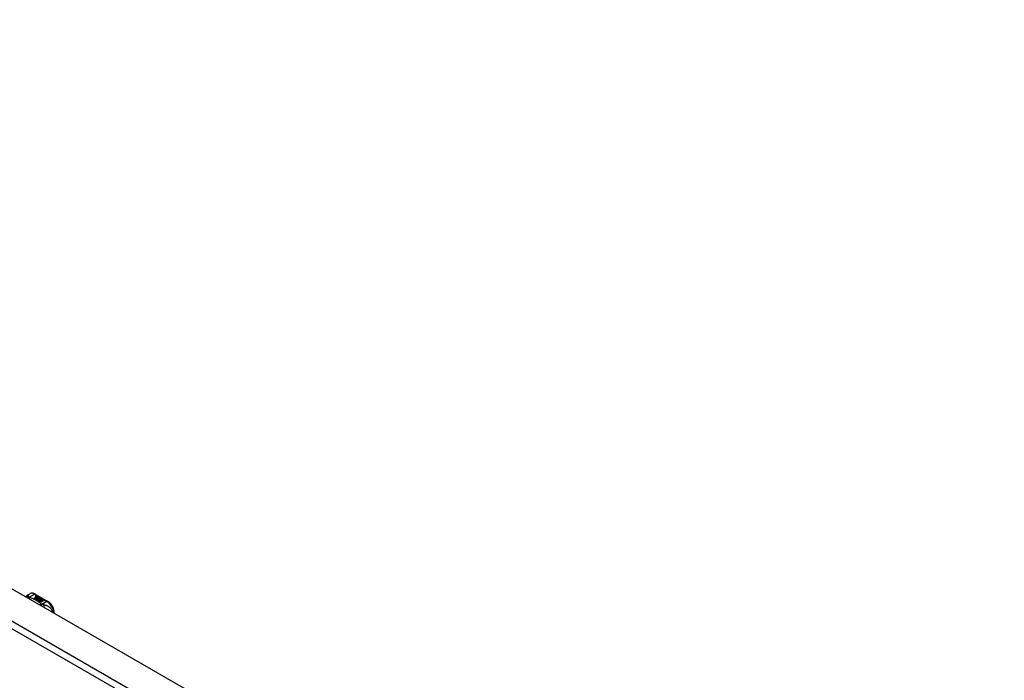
# Model space of a CAD drawing. Header units: inches. Extents: x 484 to 569.5, y 188.2 to 261.7.
# Tile 7 of 13: x 505.7 to 526.4, y 247.8 to 261.7. Entities that reach past the tile are written whole.
import ezdxf

# ---------------------------------------------------------------- set-up
doc = ezdxf.new("R2010")
doc.units = ezdxf.units.IN
doc.header["$MEASUREMENT"] = 0
doc.layers.add('Visible Edges(ANSI)', color=7, linetype='Continuous', lineweight=25)
doc.layers.add('Visible Tangent Edges(ANSI)', color=7, linetype='Continuous', lineweight=25)

msp = doc.modelspace()

# ---------------------------------------------------------------- linework, layer by layer
at = {"layer": 'Visible Edges(ANSI)'}
for p, q in [((484.708, 261.726), (526.855, 237.455)), ((505.844, 249.621), (505.885, 249.644)), ((506.002, 249.637), (506.267, 249.484)), ((505.976, 249.547), (506.014, 249.569)), ((505.99, 249.539), (505.976, 249.547)), ((506.014, 249.567), (505.978, 249.547)), ((506.028, 249.561), (505.99, 249.539)), ((505.992, 249.538), (506.03, 249.56)), ((506.006, 249.53), (505.992, 249.538)), ((506.03, 249.559), (505.994, 249.537)), ((506.004, 249.588), (506.023, 249.595)), ((506.023, 249.594), (506.004, 249.586)), ((506.049, 249.555), (506.006, 249.53)), ((506.007, 249.581), (506.007, 249.58)), ((506.008, 249.529), (506.055, 249.556)), ((506.04, 249.511), (506.008, 249.529)), ((506.029, 249.592), (506.01, 249.584)), ((506.053, 249.553), (506.01, 249.528)), ((506.014, 249.569), (506.014, 249.567)), ((506.016, 249.578), (506.016, 249.577)), ((506.016, 249.577), (506.016, 249.575)), ((506.026, 249.566), (506.022, 249.565)), ((506.022, 249.565), (506.028, 249.561)), ((506.022, 249.565), (506.022, 249.563)), ((506.027, 249.561), (506.022, 249.563)), ((506.023, 249.595), (506.029, 249.592)), ((506.023, 249.595), (506.023, 249.594)), ((506.028, 249.591), (506.023, 249.594)), ((506.023, 249.572), (506.023, 249.57)), ((506.06, 249.543), (506.023, 249.521)), ((506.023, 249.521), (506.063, 249.525)), ((506.023, 249.521), (506.023, 249.521)), ((506.063, 249.523), (506.024, 249.52)), ((506.025, 249.564), (506.03, 249.567)), ((506.031, 249.561), (506.025, 249.564)), ((506.026, 249.581), (506.039, 249.586)), ((506.039, 249.585), (506.026, 249.58)), ((506.045, 249.583), (506.026, 249.575)), ((506.026, 249.581), (506.026, 249.58)), ((506.03, 249.565), (506.027, 249.564)), ((506.03, 249.567), (506.029, 249.568)), ((506.03, 249.567), (506.03, 249.565)), ((506.03, 249.56), (506.041, 249.554)), ((506.03, 249.56), (506.03, 249.559)), ((506.041, 249.553), (506.03, 249.559)), ((506.061, 249.574), (506.031, 249.561)), ((506.034, 249.56), (506.057, 249.56)), ((506.041, 249.555), (506.034, 249.56)), ((506.057, 249.559), (506.036, 249.558)), ((506.039, 249.586), (506.045, 249.583)), ((506.039, 249.586), (506.039, 249.585)), ((506.043, 249.582), (506.039, 249.585)), ((506.058, 249.514), (506.04, 249.511)), ((506.056, 249.557), (506.041, 249.555)), ((506.041, 249.554), (506.049, 249.555)), ((506.041, 249.554), (506.041, 249.553)), ((506.046, 249.553), (506.041, 249.553)), ((506.042, 249.572), (506.055, 249.577)), ((506.055, 249.576), (506.042, 249.57)), ((506.055, 249.556), (506.05, 249.549)), ((506.05, 249.549), (506.06, 249.543)), ((506.05, 249.549), (506.05, 249.547)), ((506.059, 249.542), (506.05, 249.547)), ((506.052, 249.549), (506.057, 249.556)), ((506.06, 249.545), (506.052, 249.549)), ((506.057, 249.555), (506.053, 249.549)), ((506.054, 249.502), (506.058, 249.514)), ((506.118, 249.466), (506.054, 249.502)), ((506.055, 249.577), (506.061, 249.574)), ((506.055, 249.577), (506.055, 249.576)), ((506.059, 249.573), (506.055, 249.576)), ((506.058, 249.513), (506.055, 249.502)), ((506.057, 249.556), (506.056, 249.557)), ((506.057, 249.56), (506.064, 249.572)), ((506.064, 249.57), (506.057, 249.559)), ((506.057, 249.56), (506.057, 249.559)), ((506.057, 249.556), (506.057, 249.555)), ((506.058, 249.514), (506.058, 249.513)), ((506.066, 249.556), (506.06, 249.545)), ((506.063, 249.525), (506.067, 249.538)), ((506.067, 249.537), (506.063, 249.523)), ((506.063, 249.525), (506.063, 249.523)), ((506.064, 249.572), (506.072, 249.567)), ((506.064, 249.572), (506.064, 249.57)), ((506.071, 249.566), (506.064, 249.57)), ((506.072, 249.567), (506.066, 249.56)), ((506.066, 249.56), (506.067, 249.559)), ((506.066, 249.56), (506.066, 249.558)), ((506.067, 249.558), (506.066, 249.558)), ((506.091, 249.557), (506.066, 249.556)), ((506.067, 249.559), (506.083, 249.561)), ((506.083, 249.559), (506.067, 249.558)), ((506.067, 249.559), (506.067, 249.558)), ((506.067, 249.538), (506.067, 249.537)), ((506.079, 249.518), (506.071, 249.493)), ((506.071, 249.493), (506.086, 249.502)), ((506.071, 249.493), (506.071, 249.493)), ((506.086, 249.5), (506.072, 249.492)), ((506.075, 249.541), (506.075, 249.54)), ((506.079, 249.55), (506.079, 249.549)), ((506.079, 249.55), (506.096, 249.541)), ((506.096, 249.539), (506.079, 249.549)), ((506.102, 249.52), (506.079, 249.518)), ((506.091, 249.538), (506.08, 249.545)), ((506.083, 249.561), (506.091, 249.557)), ((506.083, 249.561), (506.083, 249.559)), ((506.088, 249.556), (506.083, 249.559)), ((506.085, 249.532), (506.083, 249.527)), ((506.083, 249.527), (506.119, 249.531)), ((506.116, 249.529), (506.083, 249.526)), ((506.083, 249.527), (506.083, 249.526)), ((506.086, 249.502), (506.133, 249.475)), ((506.086, 249.502), (506.086, 249.5)), ((506.131, 249.474), (506.086, 249.5)), ((506.088, 249.552), (506.092, 249.554)), ((506.088, 249.503), (506.103, 249.511)), ((506.135, 249.476), (506.088, 249.503)), ((506.092, 249.553), (506.09, 249.551)), ((506.103, 249.51), (506.09, 249.502)), ((506.091, 249.538), (506.091, 249.537)), ((506.092, 249.554), (506.092, 249.553)), ((506.096, 249.541), (506.096, 249.539)), ((506.098, 249.517), (506.102, 249.52)), ((506.119, 249.52), (506.098, 249.517)), ((506.1, 249.544), (506.1, 249.542)), ((506.102, 249.518), (506.1, 249.517)), ((506.102, 249.52), (506.102, 249.518)), ((506.103, 249.511), (506.15, 249.485)), ((506.103, 249.511), (506.103, 249.51)), ((506.148, 249.484), (506.103, 249.51)), ((506.105, 249.513), (506.119, 249.52)), ((506.152, 249.486), (506.105, 249.513)), ((506.119, 249.519), (506.107, 249.512)), ((506.119, 249.531), (506.113, 249.526)), ((506.113, 249.526), (506.156, 249.527)), ((506.113, 249.526), (506.113, 249.525)), ((506.146, 249.525), (506.113, 249.525)), ((506.133, 249.475), (506.118, 249.466)), ((506.119, 249.52), (506.119, 249.519)), ((506.156, 249.527), (506.121, 249.521)), ((506.121, 249.521), (506.167, 249.494)), ((506.121, 249.521), (506.121, 249.519)), ((506.166, 249.494), (506.121, 249.519)), ((506.15, 249.485), (506.135, 249.476)), ((506.167, 249.494), (506.152, 249.486)), ((506.398, 249.236), (506.398, 249.257))]:
    msp.add_line(p, q, dxfattribs=at)
at = {"layer": 'Visible Edges(ANSI)', "flags": 128}
for points in [[(506.002, 249.637), (505.988, 249.644), (505.974, 249.65), (505.959, 249.654), (505.944, 249.656), (505.929, 249.657), (505.914, 249.655), (505.899, 249.651), (505.885, 249.644)], [(505.803, 249.578), (505.811, 249.591), (505.821, 249.602), (505.832, 249.613), (505.844, 249.621)], [(506.398, 249.257), (506.397, 249.273), (506.395, 249.29), (506.392, 249.306), (506.388, 249.323), (506.382, 249.339), (506.376, 249.355), (506.369, 249.371), (506.36, 249.387), (506.351, 249.402), (506.341, 249.416), (506.33, 249.43), (506.318, 249.443), (506.306, 249.455), (506.294, 249.466), (506.281, 249.476), (506.267, 249.484)]]:
    msp.add_lwpolyline(points, dxfattribs=at)
at = {"layer": 'Visible Edges(ANSI)'}
for centre, major_axis, start_param, end_param in [((506.004, 249.582), (-0.007, 0), 5.820233, 7.062977), ((506.015, 249.579), (0.0192, 0), 2.164208, 2.67864), ((506.015, 249.577), (-0.0192, 0), 5.305801, 5.820233), ((506.004, 249.58), (-0.007, 0), 5.820233, 6.078955), ((506.01, 249.586), (-0.0164, 0), 0.779792, 1.90155), ((506.015, 249.58), (-0.0082, 0), 5.323118, 5.90879), ((506.011, 249.581), (-0.004, 0), 5.90879, 7.175095), ((506.011, 249.58), (-0.004, 0), 0, 0.89191), ((506.014, 249.583), (0.0084, 0), 4.033503, 4.932446), ((506.014, 249.582), (-0.0084, 0), 0.89191, 1.767313), ((506.019, 249.573), (-0.00676, 0), 5.794367, 7.059467), ((506.019, 249.571), (-0.00676, 0), 5.794367, 6.071487), ((506.03, 249.57), (0.0192, 0), 2.419321, 2.652775), ((506.03, 249.568), (-0.0192, 0), 5.560914, 5.794367), ((506.026, 249.577), (-0.016, 0), 0.776281, 1.787416), ((506.025, 249.575), (0.016, 0), 3.905964, 4.740051), ((506.025, 249.574), (-0.016, 0), 0.764371, 1.402544), ((506.008, 249.596), (0.031, 0), 4.949028, 5.337665), ((506.008, 249.594), (-0.031, 0), 1.80809, 2.196072), ((506.027, 249.572), (-0.004, 0), 5.908937, 7.173827), ((506.031, 249.571), (-0.0082, 0), 5.323254, 5.908937), ((506.027, 249.57), (-0.004, 0), 0, 0.890642), ((506.03, 249.574), (0.0084, 0), 4.032234, 4.932287), ((506.03, 249.572), (-0.0084, 0), 0.890642, 1.484281), ((506.03, 249.572), (-0.0084, 0), 1.514337, 1.790695), ((506.025, 249.587), (0.031, 0), 4.932287, 5.323254), ((506.025, 249.585), (-0.031, 0), 1.790695, 2.181662), ((506.078, 249.542), (-0.0101, 0), 5.913952, 6.982716), ((506.086, 249.545), (0.022, 0), 3.701478, 4.680599), ((506.086, 249.543), (-0.022, 0), 0.559885, 1.507168), ((506.086, 249.54), (-0.0188, 0), 5.081623, 5.913952), ((506.086, 249.539), (-0.0188, 0), 5.081623, 5.913952), ((506.078, 249.541), (-0.0101, 0), 5.913952, 6.142632), ((506.086, 249.545), (-0.0199, 0), 0.617996, 1.556283), ((506.082, 249.541), (-0.00637, 0), 4.999578, 6.390788), ((506.083, 249.542), (-0.0073, 0), 0.107602, 1.123637), ((506.082, 249.54), (-0.00637, 0), 0, 0.107602), ((506.083, 249.54), (-0.0073, 0), 0.107602, 1.123637), ((506.084, 249.544), (0.0112, 0), 4.26523, 5.375571), ((506.084, 249.542), (0.0112, 0), 4.26523, 5.375571), ((506.086, 249.549), (-0.0265, 0), 1.556283, 2.296236), ((506.08, 249.541), (0.0205, 0), 0.343453, 1.17916), ((506.073, 249.534), (0.0405, 0), 0.638101, 1.087938), ((506.073, 249.532), (-0.0405, 0), 3.779694, 4.229531), ((506.093, 249.544), (0.0064, 0), 5.210263, 6.626638), ((506.093, 249.542), (0.0064, 0), 5.210263, 6.283185), ((506.095, 249.543), (0.0132, 0), 5.437829, 6.921287), ((506.095, 249.541), (0.0132, 0), 0.108138, 0.638101)]:
    msp.add_ellipse(centre, major_axis=major_axis, ratio=0.575862, start_param=start_param, end_param=end_param, dxfattribs=at)
at = {"layer": 'Visible Tangent Edges(ANSI)'}
for p, q in [((526.195, 236.994), (484.048, 261.265)), ((484.118, 261.386), (526.265, 237.115)), ((505.875, 249.573), (505.983, 249.635)), ((505.983, 249.635), (506.247, 249.482)), ((505.997, 249.584), (505.997, 249.582)), ((506.004, 249.588), (506.004, 249.586)), ((506.008, 249.579), (506.008, 249.578)), ((506.013, 249.575), (506.013, 249.573)), ((506.024, 249.57), (506.024, 249.569)), ((506.031, 249.569), (506.031, 249.568)), ((506.042, 249.572), (506.042, 249.57)), ((506.068, 249.544), (506.068, 249.543)), ((506.075, 249.541), (506.075, 249.539)), ((506.08, 249.538), (506.08, 249.536)), ((506.106, 249.548), (506.106, 249.546)), ((506.247, 249.482), (506.14, 249.42))]:
    msp.add_line(p, q, dxfattribs=at)
at = {"layer": 'Visible Tangent Edges(ANSI)', "flags": 128}
for points in [[(505.86, 249.591), (505.858, 249.591), (505.856, 249.591), (505.854, 249.591), (505.852, 249.59), (505.85, 249.59), (505.848, 249.59), (505.846, 249.589), (505.844, 249.589), (505.841, 249.588), (505.839, 249.588), (505.837, 249.587), (505.835, 249.586), (505.833, 249.586), (505.831, 249.585), (505.829, 249.584), (505.827, 249.583), (505.825, 249.582), (505.823, 249.581), (505.821, 249.58), (505.819, 249.579), (505.817, 249.577), (505.816, 249.576), (505.814, 249.575), (505.812, 249.573)], [(505.86, 249.591), (505.86, 249.593), (505.86, 249.596), (505.859, 249.598), (505.859, 249.6), (505.859, 249.602), (505.858, 249.605), (505.858, 249.606), (505.858, 249.608), (505.857, 249.61), (505.857, 249.612), (505.856, 249.613), (505.856, 249.615), (505.855, 249.616), (505.855, 249.618), (505.854, 249.619), (505.853, 249.62), (505.852, 249.621), (505.851, 249.621), (505.85, 249.622), (505.849, 249.622), (505.848, 249.622), (505.847, 249.622), (505.846, 249.622), (505.844, 249.621)], [(505.875, 249.573), (505.874, 249.572), (505.873, 249.572), (505.871, 249.571), (505.87, 249.571), (505.869, 249.57), (505.868, 249.57), (505.866, 249.569), (505.865, 249.568), (505.864, 249.568), (505.862, 249.567), (505.861, 249.566), (505.86, 249.566), (505.858, 249.565), (505.857, 249.564), (505.856, 249.563), (505.855, 249.562), (505.853, 249.562), (505.852, 249.561), (505.851, 249.56), (505.849, 249.559), (505.848, 249.558), (505.847, 249.557), (505.846, 249.556), (505.844, 249.555)], [(505.875, 249.573), (505.874, 249.574), (505.873, 249.574), (505.872, 249.575), (505.871, 249.576), (505.87, 249.577), (505.869, 249.578), (505.868, 249.579), (505.867, 249.58), (505.866, 249.581), (505.866, 249.581), (505.865, 249.582), (505.864, 249.583), (505.864, 249.584), (505.863, 249.585), (505.863, 249.585), (505.862, 249.586), (505.862, 249.587), (505.862, 249.587), (505.861, 249.588), (505.861, 249.589), (505.861, 249.589), (505.861, 249.59), (505.86, 249.59), (505.86, 249.591)], [(505.886, 249.566), (505.885, 249.565), (505.884, 249.565), (505.883, 249.564), (505.882, 249.563), (505.882, 249.562), (505.881, 249.562), (505.88, 249.561), (505.879, 249.56), (505.878, 249.559), (505.877, 249.558), (505.876, 249.557), (505.876, 249.556), (505.875, 249.555), (505.874, 249.554), (505.873, 249.553), (505.872, 249.552), (505.871, 249.551), (505.871, 249.55), (505.87, 249.549), (505.869, 249.547), (505.868, 249.546), (505.867, 249.545), (505.866, 249.544), (505.866, 249.542)], [(505.886, 249.566), (505.885, 249.566), (505.885, 249.567), (505.884, 249.567), (505.884, 249.567), (505.883, 249.567), (505.883, 249.567), (505.882, 249.568), (505.882, 249.568), (505.881, 249.568), (505.881, 249.568), (505.88, 249.569), (505.88, 249.569), (505.88, 249.569), (505.879, 249.57), (505.879, 249.57), (505.878, 249.57), (505.878, 249.57), (505.878, 249.571), (505.877, 249.571), (505.877, 249.571), (505.876, 249.572), (505.876, 249.572), (505.876, 249.572), (505.875, 249.573)], [(506.128, 249.426), (506.12, 249.433), (506.112, 249.44), (506.104, 249.447), (506.095, 249.454), (506.087, 249.46), (506.078, 249.467), (506.069, 249.473), (506.059, 249.479), (506.05, 249.486), (506.04, 249.492), (506.03, 249.498), (506.02, 249.504), (506.01, 249.509), (505.999, 249.515), (505.989, 249.521), (505.978, 249.526), (505.967, 249.532), (505.956, 249.537), (505.944, 249.542), (505.933, 249.547), (505.921, 249.552), (505.91, 249.557), (505.898, 249.562), (505.886, 249.566)], [(506.128, 249.426), (506.127, 249.426), (506.126, 249.425), (506.125, 249.425), (506.124, 249.424), (506.123, 249.424), (506.121, 249.423), (506.12, 249.422), (506.119, 249.422), (506.118, 249.421), (506.116, 249.42), (506.115, 249.42), (506.114, 249.419), (506.113, 249.418), (506.111, 249.417), (506.11, 249.416), (506.109, 249.416), (506.108, 249.415), (506.107, 249.414), (506.105, 249.413), (506.104, 249.412), (506.103, 249.411), (506.102, 249.41), (506.1, 249.409), (506.099, 249.408)], [(506.14, 249.42), (506.139, 249.42), (506.138, 249.419), (506.137, 249.418), (506.137, 249.417), (506.136, 249.416), (506.135, 249.416), (506.134, 249.415), (506.134, 249.414), (506.133, 249.413), (506.132, 249.412), (506.131, 249.411), (506.13, 249.41), (506.13, 249.409), (506.129, 249.408), (506.128, 249.407), (506.127, 249.405), (506.126, 249.404), (506.126, 249.403), (506.125, 249.402), (506.124, 249.401), (506.123, 249.399), (506.122, 249.398), (506.122, 249.397), (506.121, 249.395)], [(506.14, 249.42), (506.139, 249.421), (506.139, 249.421), (506.138, 249.421), (506.137, 249.421), (506.137, 249.421), (506.136, 249.422), (506.136, 249.422), (506.135, 249.422), (506.135, 249.422), (506.134, 249.423), (506.134, 249.423), (506.133, 249.423), (506.133, 249.423), (506.132, 249.424), (506.132, 249.424), (506.132, 249.424), (506.131, 249.424), (506.131, 249.425), (506.13, 249.425), (506.13, 249.425), (506.13, 249.425), (506.129, 249.426), (506.129, 249.426), (506.128, 249.426)], [(506.176, 249.409), (506.175, 249.409), (506.174, 249.409), (506.172, 249.41), (506.171, 249.41), (506.17, 249.41), (506.168, 249.411), (506.167, 249.411), (506.165, 249.411), (506.164, 249.412), (506.163, 249.412), (506.161, 249.412), (506.16, 249.413), (506.158, 249.414), (506.156, 249.414), (506.155, 249.415), (506.153, 249.415), (506.151, 249.416), (506.15, 249.416), (506.148, 249.417), (506.146, 249.418), (506.145, 249.418), (506.143, 249.419), (506.141, 249.42), (506.14, 249.42)], [(506.362, 249.257), (506.359, 249.271), (506.355, 249.284), (506.35, 249.298), (506.343, 249.31), (506.336, 249.321), (506.329, 249.331), (506.321, 249.341), (506.313, 249.349), (506.304, 249.357), (506.296, 249.364), (506.287, 249.37), (506.279, 249.375), (506.27, 249.38), (506.261, 249.385), (506.253, 249.388), (506.244, 249.392), (506.236, 249.395), (506.227, 249.398), (506.219, 249.4), (506.21, 249.402), (506.202, 249.404), (506.193, 249.406), (506.185, 249.408), (506.176, 249.409)], [(506.176, 249.409), (506.177, 249.408), (506.177, 249.406), (506.178, 249.404), (506.178, 249.403), (506.178, 249.401), (506.179, 249.399), (506.179, 249.397), (506.179, 249.396), (506.18, 249.394), (506.18, 249.392), (506.18, 249.39), (506.18, 249.388), (506.18, 249.386), (506.181, 249.383), (506.181, 249.381), (506.181, 249.379), (506.181, 249.377), (506.181, 249.375), (506.181, 249.372), (506.181, 249.37), (506.181, 249.368), (506.181, 249.365), (506.181, 249.363), (506.181, 249.361)]]:
    msp.add_lwpolyline(points, dxfattribs=at)
at = {"layer": 'Visible Tangent Edges(ANSI)'}
for centre, major_axis, ratio, start_param, end_param in [((505.983, 249.474), (-0.098, 0.171), 0.578093, 5.499721, 6.283185), ((505.983, 249.602), (0.0196, 0.0341), 0.578093, 0, 0.783464), ((506.247, 249.45), (0.0196, 0.0341), 0.578093, 0, 0.783464), ((506.247, 249.321), (0.098, -0.171), 0.578093, 0.795218, 2.358128), ((506.359, 249.257), (0.0394, 0), 0.575862, 5.537379, 6.283185)]:
    msp.add_ellipse(centre, major_axis=major_axis, ratio=ratio, start_param=start_param, end_param=end_param, dxfattribs=at)

doc.saveas('drawing.dxf')
